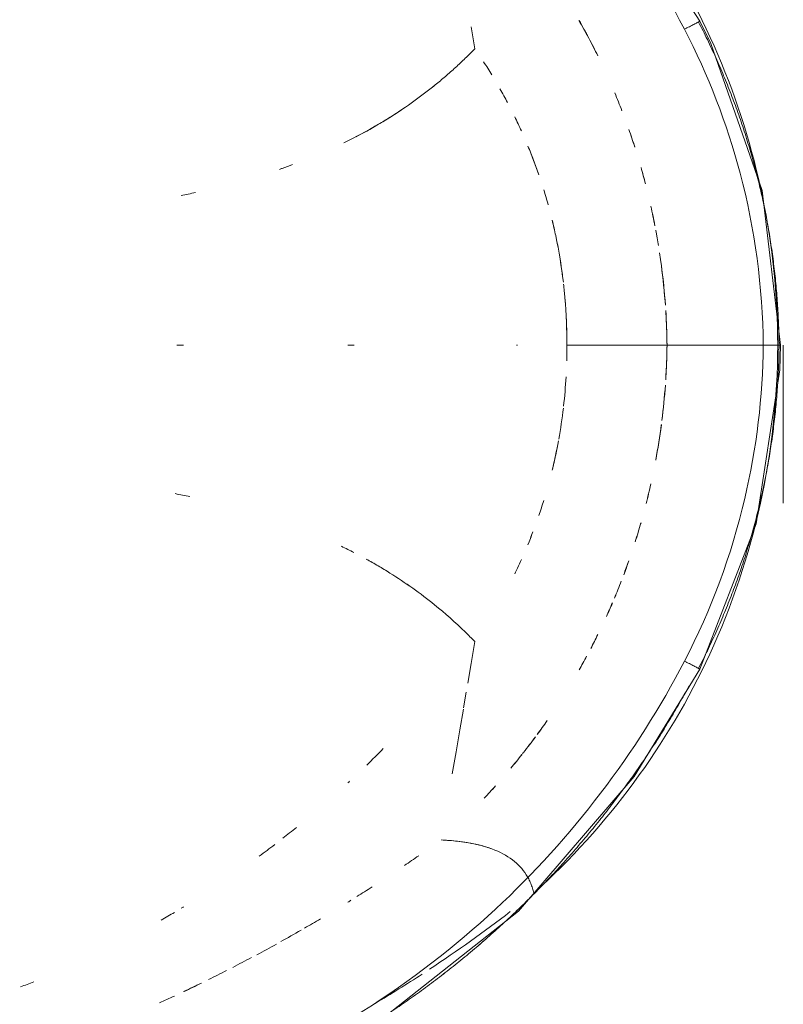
# Model space of a CAD drawing. Header units: millimetres. Extents: x 1110081 to 1268996, y -753649 to 3502.
# Tile 32 of 211: x 1176536 to 1176681, y -737190 to -737003. Entities that reach past the tile are written whole.
import ezdxf

# ---------------------------------------------------------------- set-up
doc = ezdxf.new("R2010")
doc.units = ezdxf.units.MM
doc.layers.add('A873', color=6, linetype='Continuous', lineweight=5)
doc.layers.add('Imports in Families', color=7, linetype='Continuous', lineweight=5)

# ---------------------------------------------------------------- blocks, each defined once
blk = doc.blocks.new('A315 - 3D HC Toalett MED ARMSTØTTE - A315 - 3D HC Toalett - 700 x 360 mm-12572554-H02-Nivå F-3_5 m_1_ Ny Plan 2 PV200')
at = {"layer": 'A873'}
blk.add_line((125, 730.5), (155, 730.5), dxfattribs=at)
blk = doc.blocks.new('A315 - 3D HC toalett med cisterne - Standard-12572555-H02-Nivå F-3_5 m_1_ Ny Plan 2 PV200')
at = {"layer": 'Imports in Families'}
for p, q in [((125, 708.41), (125, 706.29)), ((125, 706.29), (125, 704.18)), ((125, 695.72), (125, 693.61)), ((64.52, 671.19), (68.71, 671.9)), ((185.48, 671.19), (181.29, 671.9)), ((189.19, 670.56), (185.48, 671.19)), ((193.86, 669.76), (190.93, 670.26)), ((198.04, 669.05), (194.12, 669.72))]:
    blk.add_line(p, q, dxfattribs=at)
at = {"layer": 'Imports in Families', "flags": 128}
for points in [[(125, 729.96), (95.63, 726.47), (67.69, 716.71), (63.49, 714.62)], [(186.51, 714.62), (158.94, 725.33), (129.68, 729.83), (125, 729.96)], [(63.49, 714.62), (35.25, 696.33), (10.94, 672.95), (-8.5, 645.35), (-18.9, 623.85)], [(268.9, 623.85), (253.41, 653.73), (232.5, 680.18), (206.9, 702.2), (186.51, 714.62)], [(125, 704.18), (125, 702.06), (125, 699.95), (125, 697.84), (125, 695.72)], [(125, 693.61), (125, 691.49), (125, 689.38)], [(206.42, 667.63), (202.23, 668.34), (198.04, 669.05)]]:
    blk.add_lwpolyline(points, dxfattribs=at)
at = {"layer": 'Imports in Families'}
for points in [[(125, 729.43), (106.08, 729.42), (68.25, 721.63), (36.55, 699.57), (23.5, 685.87)], [(63.62, 714.39), (64.73, 714.97), (66.96, 716.09), (70.37, 717.68), (73.81, 719.18), (77.3, 720.58), (80.82, 721.89), (84.37, 723.1), (87.96, 724.21), (91.58, 725.22), (95.23, 726.12), (98.89, 726.93), (102.58, 727.64), (106.29, 728.24), (110.01, 728.74), (113.75, 729.14), (117.49, 729.43), (121.24, 729.62), (123.75, 729.68), (125, 729.69)], [(125, 729.69), (126.25, 729.68), (128.76, 729.62), (132.51, 729.43), (136.25, 729.14), (139.99, 728.74), (143.71, 728.24), (147.42, 727.64), (151.11, 726.93), (154.77, 726.12), (158.42, 725.22), (162.04, 724.21), (165.63, 723.1), (169.18, 721.89), (172.7, 720.58), (176.19, 719.18), (179.63, 717.68), (183.04, 716.09), (185.27, 714.97), (186.38, 714.39)], [(125, 729.69), (125, 729.69), (125, 729.68), (125, 729.66), (125, 729.65), (125, 729.62), (125, 729.61), (125, 729.59), (125, 729.58), (125, 729.58)], [(125, 729.43), (125, 729.32), (125, 729.2), (125, 729.06)], [(125, 729.06), (125, 728.92), (125, 728.76), (125, 728.59)], [(125, 728.59), (125, 728.25), (125, 727.84), (125, 727.37)], [(125, 727.37), (125, 726.66), (125, 725.8), (125, 724.81)], [(125, 724.81), (125, 724.48), (125, 723.78), (125, 723.02), (125, 722.62)], [(125, 722.62), (125, 722.23), (125, 721.82), (125, 721.39)], [(125, 721.39), (125, 720.97), (125, 720.52), (125, 720.07)], [(125, 720.07), (125, 719.61), (125, 718.67), (125, 717.67), (125, 717.15)], [(125, 717.15), (125, 716.64), (125, 716.11), (125, 715.57)], [(63.55, 714.52), (63.54, 714.54), (63.52, 714.57), (63.5, 714.61), (63.49, 714.62), (63.49, 714.62)], [(63.49, 714.62), (63.49, 714.62), (63.5, 714.61), (63.54, 714.54), (63.61, 714.39), (63.73, 714.16), (63.89, 713.86), (64.08, 713.5), (64.29, 713.1), (64.51, 712.66), (64.75, 712.2), (64.92, 711.89), (65, 711.73)], [(63.67, 714.29), (63.67, 714.29), (63.66, 714.3), (63.65, 714.32), (63.63, 714.35), (63.61, 714.4), (63.58, 714.46), (63.56, 714.5), (63.55, 714.52)], [(63.62, 714.39), (63.62, 714.38), (63.62, 714.38), (63.63, 714.37), (63.63, 714.36)], [(125, 715.57), (125, 715.03), (125, 714.47), (125, 713.9)], [(186.51, 714.62), (186.51, 714.62), (186.5, 714.61), (186.46, 714.54), (186.39, 714.39), (186.27, 714.16), (186.11, 713.86), (185.92, 713.5), (185.71, 713.1), (185.49, 712.66), (185.25, 712.2), (185.08, 711.89), (185, 711.73)], [(186.33, 714.29), (186.33, 714.29), (186.34, 714.3), (186.35, 714.32), (186.37, 714.35), (186.39, 714.4), (186.42, 714.46), (186.44, 714.5), (186.45, 714.52)], [(186.38, 714.39), (186.38, 714.38), (186.38, 714.38), (186.38, 714.38)], [(186.45, 714.52), (186.46, 714.54), (186.48, 714.57), (186.49, 714.6), (186.5, 714.61)], [(186.5, 714.61), (186.5, 714.62), (186.51, 714.62), (186.51, 714.62)], [(63.63, 714.36), (63.63, 714.36), (63.64, 714.35), (63.65, 714.33), (63.65, 714.32), (63.66, 714.31)], [(63.66, 714.31), (63.66, 714.31), (63.66, 714.3), (63.67, 714.29), (63.67, 714.29)], [(125, 713.9), (125, 712.19), (125, 710.35), (125, 708.41)], [(186.35, 714.33), (186.35, 714.32), (186.34, 714.31), (186.34, 714.3), (186.33, 714.29), (186.33, 714.29)], [(186.38, 714.38), (186.37, 714.37), (186.37, 714.36), (186.36, 714.35), (186.36, 714.33), (186.35, 714.33)], [(189.73, 712.61), (190.83, 712), (193.03, 710.76), (196.3, 708.84), (199.52, 706.84), (201.63, 705.47), (202.69, 704.77)], [(107.49, 707), (110.78, 707.5), (114.09, 707.86), (117.41, 708.1)], [(117.41, 708.1), (114.88, 707.92), (112.36, 707.66), (109.85, 707.33)], [(118.43, 708.17), (120.62, 708.3), (122.81, 708.38), (125, 708.41)], [(121.2, 708.31), (120.29, 708.27), (119.37, 708.22), (118.45, 708.17)], [(125, 708.41), (123.73, 708.39), (122.47, 708.36), (121.2, 708.31)], [(125, 708.41), (127.19, 708.38), (129.38, 708.3), (131.57, 708.16)], [(131.55, 708.16), (129.37, 708.3), (127.18, 708.38), (125, 708.41)], [(132.59, 708.1), (134.84, 707.94), (137.08, 707.72), (139.32, 707.44)], [(139.28, 707.43), (137.06, 707.71), (134.83, 707.93), (132.59, 708.09)], [(140.15, 707.33), (142.39, 707.03), (144.63, 706.68), (146.85, 706.27)], [(146.8, 706.26), (144.59, 706.68), (142.37, 707.03), (140.15, 707.32)], [(98.63, 705.35), (99.87, 705.63), (101.11, 705.88), (102.35, 706.12)], [(102.35, 706.12), (101.11, 705.88), (99.87, 705.62), (98.63, 705.35)], [(103.14, 706.27), (104.13, 706.45), (105.11, 706.63), (106.09, 706.78)], [(106.09, 706.78), (105.12, 706.62), (104.16, 706.46), (103.19, 706.28)], [(155.06, 704.45), (153.83, 704.76), (152.6, 705.05), (151.36, 705.33)], [(151.37, 705.34), (152.6, 705.07), (153.83, 704.77), (155.06, 704.46)], [(94.37, 704.32), (93.33, 704.05), (92.3, 703.77), (91.27, 703.47)], [(91.27, 703.47), (92.29, 703.77), (93.31, 704.04), (94.33, 704.31)], [(162.36, 702.35), (161.15, 702.74), (159.94, 703.1), (158.72, 703.45)], [(158.73, 703.47), (159.95, 703.12), (161.16, 702.75), (162.36, 702.37)], [(202.69, 704.77), (203.74, 704.07), (205.83, 702.65), (208.91, 700.45), (211.95, 698.19), (214.94, 695.86), (217.87, 693.47), (220.76, 691.01), (223.59, 688.5), (226.37, 685.92), (229.09, 683.28), (231.75, 680.59), (234.36, 677.84), (236.9, 675.04), (239.39, 672.18), (241.81, 669.27), (244.17, 666.3), (246.47, 663.29), (248.7, 660.23), (250.86, 657.12), (252.96, 653.97), (254.99, 650.77), (256.95, 647.53), (258.84, 644.24), (260.66, 640.92), (262.41, 637.56), (264.08, 634.16), (265.68, 630.73), (267.21, 627.26), (268.18, 624.93), (268.65, 623.76)], [(202.69, 704.77), (203.74, 704.07), (205.83, 702.65), (208.91, 700.45), (211.95, 698.19), (213.94, 696.63), (214.93, 695.85)], [(84.03, 701.16), (85.13, 701.55), (86.24, 701.92), (87.34, 702.28)], [(87.37, 702.28), (86.25, 701.93), (85.14, 701.55), (84.03, 701.16)], [(77.09, 698.49), (78.21, 698.96), (79.34, 699.41), (80.47, 699.85)], [(80.47, 699.84), (79.34, 699.41), (78.22, 698.95), (77.1, 698.48)], [(165.96, 701.16), (166.85, 700.85), (167.74, 700.53), (168.62, 700.19)], [(168.61, 700.18), (167.73, 700.51), (166.85, 700.83), (165.96, 701.14)], [(173.05, 698.41), (171.98, 698.86), (170.9, 699.3), (169.82, 699.72)], [(169.83, 699.73), (170.91, 699.31), (171.98, 698.87), (173.05, 698.43)], [(176.53, 696.89), (175.68, 697.28), (174.82, 697.66), (173.96, 698.02)], [(173.97, 698.04), (174.83, 697.67), (175.68, 697.29), (176.53, 696.9)], [(66.66, 693.54), (67.77, 694.13), (68.9, 694.71), (70.04, 695.27)], [(70.05, 695.26), (68.91, 694.7), (67.78, 694.12), (66.67, 693.53)], [(179.96, 695.27), (180.85, 694.83), (181.73, 694.38), (182.61, 693.93)], [(182.6, 693.93), (181.73, 694.38), (180.85, 694.83), (179.96, 695.27)], [(63.33, 691.71), (64.43, 692.34), (65.54, 692.95), (66.66, 693.54)], [(66.63, 693.51), (65.52, 692.92), (64.43, 692.31), (63.34, 691.69)], [(184.08, 693.14), (184.95, 692.68), (185.81, 692.2), (186.67, 691.71)], [(186.67, 691.71), (185.81, 692.2), (184.95, 692.68), (184.08, 693.14)], [(104.22, 687.27), (107.14, 687.89), (110.08, 688.37), (113.05, 688.72)], [(110.08, 688.32), (108.12, 688.03), (106.16, 687.68), (104.22, 687.27)], [(113.05, 688.72), (112.06, 688.6), (111.07, 688.47), (110.08, 688.32)], [(113.43, 688.76), (114.29, 688.86), (115.16, 688.95), (116.03, 689.02)], [(116.03, 689.02), (115.16, 688.95), (114.29, 688.86), (113.43, 688.76)], [(116.03, 689.02), (119.01, 689.28), (122.01, 689.4), (125, 689.38)], [(125, 689.38), (122.01, 689.4), (119.01, 689.28), (116.03, 689.02)], [(125, 689.38), (126, 689.38), (127, 689.38), (127.99, 689.35)], [(127.99, 689.35), (127, 689.38), (126, 689.38), (125, 689.38)], [(130.99, 689.23), (132.85, 689.13), (134.71, 688.97), (136.57, 688.76)], [(136.57, 688.76), (134.71, 688.97), (132.85, 689.13), (130.99, 689.23)], [(136.95, 688.72), (138.93, 688.49), (140.91, 688.19), (142.87, 687.84)], [(142.87, 687.84), (140.91, 688.19), (138.93, 688.49), (136.95, 688.72)], [(101.27, 686.6), (102.24, 686.84), (103.21, 687.06), (104.19, 687.26)], [(104.19, 687.26), (103.21, 687.05), (102.24, 686.83), (101.27, 686.6)], [(143.2, 687.78), (145.05, 687.44), (146.9, 687.04), (148.73, 686.6)], [(145.81, 687.26), (144.94, 687.45), (144.07, 687.62), (143.2, 687.78)], [(148.73, 686.6), (147.76, 686.84), (146.79, 687.06), (145.81, 687.26)], [(95.5, 685), (96.45, 685.29), (97.41, 685.58), (98.37, 685.84)], [(98.37, 685.84), (97.41, 685.58), (96.45, 685.29), (95.5, 685)], [(154.5, 685), (155.45, 684.7), (156.4, 684.39), (157.35, 684.07)], [(157.35, 684.07), (156.4, 684.39), (155.45, 684.7), (154.5, 685)], [(196.31, 685.64), (197.19, 685.02), (198.07, 684.4), (198.94, 683.76)], [(198.92, 683.77), (198.06, 684.4), (197.19, 685.02), (196.31, 685.63)], [(87.18, 681.99), (88.98, 682.74), (90.81, 683.43), (92.65, 684.07)], [(160.45, 682.94), (161.29, 682.62), (162.12, 682.29), (162.95, 681.94)], [(162.94, 681.94), (162.12, 682.28), (161.29, 682.62), (160.45, 682.94)], [(202.34, 681.17), (201.37, 681.94), (200.39, 682.68), (199.39, 683.42)], [(199.4, 683.42), (200.39, 682.69), (201.38, 681.93), (202.35, 681.17)], [(228.14, 682.84), (227.83, 682.75), (227.53, 682.64), (227.24, 682.52)], [(229.08, 683.09), (228.76, 683.02), (228.44, 682.94), (228.14, 682.84)], [(81.6, 679.48), (82.5, 679.92), (83.4, 680.34), (84.31, 680.75)], [(84.31, 680.75), (83.4, 680.34), (82.49, 679.92), (81.6, 679.48)], [(165.69, 680.75), (166.24, 680.51), (166.79, 680.25), (167.33, 679.99)], [(167.33, 679.99), (166.79, 680.25), (166.24, 680.5), (165.69, 680.75)], [(202.59, 680.98), (202.53, 681.02), (202.47, 681.07), (202.41, 681.11)], [(202.42, 681.12), (202.47, 681.07), (202.53, 681.03), (202.59, 680.99)], [(205.36, 678.72), (204.5, 679.45), (203.62, 680.16), (202.73, 680.87)], [(202.74, 680.86), (203.63, 680.16), (204.5, 679.45), (205.37, 678.72)], [(225.57, 681.66), (224.51, 680.98), (223.57, 680.11), (222.75, 679.03)], [(226.38, 682.13), (226.1, 681.98), (225.83, 681.83), (225.57, 681.66)], [(227.24, 682.52), (226.95, 682.4), (226.66, 682.27), (226.38, 682.13)], [(125, 679.98), (125, 679.92), (125, 679.86), (125, 679.8)], [(167.33, 679.99), (167.69, 679.82), (168.05, 679.65), (168.4, 679.48)], [(168.4, 679.48), (168.05, 679.65), (167.69, 679.82), (167.33, 679.99)], [(76.3, 676.68), (77.17, 677.18), (78.05, 677.66), (78.93, 678.12)], [(78.93, 678.12), (78.05, 677.66), (77.17, 677.18), (76.3, 676.68)], [(243.52, 663.32), (240.06, 668.55), (236.41, 673.66), (232.58, 678.64)], [(71.19, 673.57), (72, 674.1), (72.81, 674.61), (73.64, 675.12)], [(73.64, 675.12), (72.81, 674.61), (72, 674.1), (71.19, 673.57)], [(211.05, 673.68), (210.27, 674.41), (209.49, 675.12), (208.7, 675.83)], [(208.71, 675.83), (209.5, 675.12), (210.28, 674.41), (211.05, 673.68)], [(68.71, 671.9), (69.32, 671.3), (69.92, 670.7), (70.51, 670.09)], [(179.46, 670.06), (180.06, 670.68), (180.67, 671.29), (181.29, 671.9)], [(239.38, 672.17), (240.2, 671.21), (241.81, 669.27), (244.17, 666.3), (245.7, 664.3), (246.46, 663.28)], [(70.51, 670.09), (71.1, 669.48), (71.69, 668.86), (72.26, 668.23)], [(72.26, 668.23), (72.83, 667.6), (73.4, 666.97), (73.95, 666.32)], [(219.22, 668.62), (219.11, 667.63), (219.03, 666.59), (218.98, 665.5)], [(73.95, 666.32), (74.5, 665.68), (75.05, 665.03), (75.58, 664.37)], [(75.58, 664.37), (76.12, 663.71), (76.64, 663.04), (77.16, 662.37)], [(77.16, 662.37), (78.19, 661.02), (79.19, 659.64), (80.14, 658.22)], [(221.97, 661.26), (222.59, 660.35), (223.22, 659.44), (223.83, 658.53)], [(223.83, 658.53), (223.22, 659.44), (222.59, 660.35), (221.97, 661.26)], [(250.01, 653), (248.22, 656), (246.37, 658.97), (244.46, 661.89)], [(165.62, 651.27), (167.31, 654.34), (169.16, 657.29), (171.17, 660.11)], [(201.62, 654.52), (202.68, 653.47), (203.73, 652.42), (204.77, 651.36)], [(204.77, 651.36), (203.73, 652.42), (202.68, 653.48), (201.62, 654.52)], [(227.9, 652.38), (228.51, 651.43), (229.11, 650.48), (229.71, 649.52)], [(229.71, 649.52), (229.11, 650.48), (228.51, 651.43), (227.9, 652.38)], [(233.97, 642.56), (234.56, 641.56), (235.14, 640.57), (235.72, 639.57)], [(235.72, 639.57), (235.14, 640.57), (234.56, 641.56), (233.97, 642.56)], [(216.61, 638.02), (217.3, 637.16), (217.99, 636.3), (218.66, 635.43)], [(218.66, 635.43), (217.99, 636.3), (217.3, 637.16), (216.61, 638.02)], [(236.11, 638.9), (236.84, 637.61), (237.57, 636.32), (238.29, 635.03)], [(238.29, 635.03), (237.57, 636.33), (236.84, 637.61), (236.11, 638.9)], [(90.71, 637.3), (90.96, 636.64), (91.19, 635.97), (91.43, 635.31)], [(91.43, 635.31), (91.49, 635.13), (91.55, 634.95), (91.62, 634.77)], [(238.74, 634.23), (239.42, 632.99), (240.1, 631.75), (240.77, 630.51)], [(240.77, 630.51), (240.1, 631.75), (239.42, 632.99), (238.74, 634.23)], [(219.85, 633.9), (220.59, 632.93), (221.33, 631.94), (222.06, 630.95)], [(222.06, 630.95), (221.33, 631.94), (220.59, 632.93), (219.85, 633.9)], [(241.3, 629.51), (241.93, 628.33), (242.55, 627.14), (243.17, 625.94)], [(243.17, 625.94), (242.55, 627.14), (241.93, 628.33), (241.3, 629.51)], [(243.77, 624.76), (244.35, 623.62), (244.92, 622.48), (245.49, 621.34)], [(245.49, 621.34), (244.92, 622.48), (244.35, 623.62), (243.77, 624.76)], [(246.17, 619.96), (246.72, 618.84), (247.26, 617.71), (247.79, 616.59)], [(247.79, 616.59), (247.26, 617.71), (246.72, 618.84), (246.17, 619.96)], [(96.01, 618.86), (96.21, 617.94), (96.4, 617.02), (96.58, 616.1)], [(153.2, 614.98), (153.38, 615.93), (153.57, 616.87), (153.77, 617.8)], [(125, 616.59), (125, 616.16), (125, 615.72), (125, 615.28)], [(231.67, 616.59), (231.77, 616.43), (231.86, 616.28), (231.96, 616.12)], [(231.96, 616.12), (231.86, 616.28), (231.77, 616.43), (231.67, 616.59)], [(232.73, 614.83), (233.22, 613.99), (233.71, 613.16), (234.19, 612.32)], [(234.19, 612.32), (233.71, 613.16), (233.22, 613.99), (232.73, 614.83)], [(248.62, 614.83), (249.06, 613.89), (249.49, 612.96), (249.91, 612.02)], [(249.91, 612.02), (249.49, 612.96), (249.06, 613.89), (248.62, 614.83)], [(245.9, 588.15), (246.24, 587.31), (246.57, 586.46), (246.89, 585.62)], [(246.89, 585.62), (246.57, 586.46), (246.24, 587.31), (245.9, 588.15)]]:
    blk.add_open_spline(points, degree=3, dxfattribs=at)
for points, knots in [([(125, 729.58), (125, 729.59), (125, 729.67), (125, 729.93), (125, 729.96), (125, 729.96)], [0.3448276, 0.3448276, 0.3448276, 0.3448276, 0.4827586, 0.6206897, 0.6529133, 0.6529133, 0.6529133, 0.6529133]), ([(125, 729.96), (125, 729.96), (125, 729.94), (125, 729.86), (125, 729.7), (125, 729.44), (125, 729.1), (125, 728.69), (125, 728.09), (125, 727.41), (125, 726.87), (125, 726.69)], [0.6551724, 0.6551724, 0.6551724, 0.6551724, 0.6896552, 0.7241379, 0.7586207, 0.7931034, 0.8275862, 0.862069, 0.8965517, 0.9655172, 1, 1, 1, 1]), ([(229.08, 683.09), (216.41, 697.15), (184.26, 720.81), (145.18, 729.42), (125, 729.43)], [-1, -1, -1, -1, -0.516129, 0, 0, 0, 0]), ([(125, 726.69), (113.99, 726.59), (93.21, 723.79), (73.69, 716.24), (65, 711.73)], [-1, -1, -1, -1, -0.470588, 0, 0, 0, 0]), ([(185, 711.73), (175.23, 716.81), (155.57, 724.1), (134.79, 726.6), (125, 726.69)], [-1, -1, -1, -1, -0.470588, 0, 0, 0, 0]), ([(65, 711.73), (46.29, 702), (13.47, 676.42), (-8.41, 641.12), (-15.83, 622.72)], [-1, -1, -1, -1, -0.484848, 0, 0, 0, 0]), ([(265.83, 622.72), (257.95, 642.27), (235.64, 677.4), (202.61, 702.57), (185, 711.73)], [-1, -1, -1, -1, -0.484848, 0, 0, 0, 0]), ([(223.58, 688.49), (224.52, 687.64), (226.37, 685.92), (229.09, 683.28), (231.71, 680.63), (233.41, 678.84), (234.23, 677.96)], [-0.6363636, -0.6363636, -0.6363636, -0.6363636, -0.6060606, -0.5757576, -0.5454545, -0.5165769, -0.5165769, -0.5165769, -0.5165769]), ([(92.65, 684.07), (91.71, 683.74), (89.87, 683.08), (88.06, 682.36), (87.18, 681.99)], [-0.45, -0.45, -0.45, -0.45, -0.4, -0.35222696, -0.35222696, -0.35222696, -0.35222696]), ([(222.75, 679.03), (221.93, 677.95), (220.38, 675.04), (219.5, 671.1), (219.22, 668.62)], [0.4210526, 0.4210526, 0.4210526, 0.4210526, 0.6315789, 0.8947368, 0.8947368, 0.8947368, 0.8947368]), ([(234.35, 677.83), (235.21, 676.91), (236.82, 675.13), (238.39, 673.33), (239.12, 672.47)], [-0.51515152, -0.51515152, -0.51515152, -0.51515152, -0.48484848, -0.45767826, -0.45767826, -0.45767826, -0.45767826]), ([(171.17, 660.11), (172.18, 661.52), (174.79, 664.96), (177.65, 668.19), (179.46, 670.06)], [0.9, 0.9, 0.9, 0.9, 0.93333333, 0.98333333, 0.98333333, 0.98333333, 0.98333333]), ([(80.14, 658.22), (80.62, 657.52), (82.49, 654.66), (84.2, 651.67), (85.4, 649.36)], [0.1147541, 0.1147541, 0.1147541, 0.1147541, 0.13114754, 0.18032787, 0.18032787, 0.18032787, 0.18032787])]:
    blk.add_open_spline(points, degree=3, knots=knots, dxfattribs=at)
blk = doc.blocks.new('br001-h02-a-200-2-0001_Z02_dwg_A315 - 3D HC Toalett MED ARMSTØTTE - A315 - 3D HC Toalett - 700 x 360 mm-12572554-H02-Nivå F-3_5m-1921414-MA-20-0001 GA Level 02 -Rearrange - option 3D')
at = {"layer": 'A873', "color": 7}
blk.add_line((125, 730.5), (155, 730.5), dxfattribs=at)
blk = doc.blocks.new('br001-h02-a-200-2-0001_Z02_dwg_A315 - 3D HC toalett med cisterne - Standard-12572555-H02-Nivå F-3_5m-1921415-MA-20-0001 GA Level 02 -Rearrange - option 3D')
at = {"layer": 'Imports in Families'}
for p, q in [((64.52, 671.19), (68.71, 671.9)), ((193.86, 669.76), (190.93, 670.26))]:
    blk.add_line(p, q, dxfattribs=at)
at = {"layer": 'Imports in Families', "flags": 128}
for points in [[(307.97, 377.32), (305.6, 446.07), (296.87, 514.34), (281.83, 581.52), (268.9, 623.85), (253.41, 653.73), (232.5, 680.18), (206.9, 702.2), (186.51, 714.62), (158.94, 725.33), (129.68, 729.83), (125, 729.96), (95.63, 726.47), (67.69, 716.71), (63.49, 714.62), (35.25, 696.33), (10.94, 672.95), (-8.5, 645.35), (-18.9, 623.85), (-37.91, 557.74), (-50.71, 490.11), (-57.18, 421.57)], [(125, 708.41), (125, 706.29), (125, 704.18), (125, 702.06), (125, 699.95), (125, 697.84), (125, 695.72), (125, 693.61), (125, 691.49), (125, 689.38)], [(189.19, 670.56), (185.48, 671.19), (181.29, 671.9)], [(206.42, 667.63), (202.23, 668.34), (198.04, 669.05), (194.12, 669.72)]]:
    blk.add_lwpolyline(points, dxfattribs=at)
at = {"layer": 'Imports in Families'}
for points in [[(125, 729.43), (106.08, 729.42), (68.25, 721.63), (36.55, 699.57), (23.5, 685.87)], [(63.62, 714.39), (64.73, 714.97), (66.96, 716.09), (70.37, 717.68), (73.81, 719.18), (77.3, 720.58), (80.82, 721.89), (84.37, 723.1), (87.96, 724.21), (91.58, 725.22), (95.23, 726.12), (98.89, 726.93), (102.58, 727.64), (106.29, 728.24), (110.01, 728.74), (113.75, 729.14), (117.49, 729.43), (121.24, 729.62), (123.75, 729.68), (125, 729.69)], [(125, 729.69), (126.25, 729.68), (128.76, 729.62), (132.51, 729.43), (136.25, 729.14), (139.99, 728.74), (143.71, 728.24), (147.42, 727.64), (151.11, 726.93), (154.77, 726.12), (158.42, 725.22), (162.04, 724.21), (165.63, 723.1), (169.18, 721.89), (172.7, 720.58), (176.19, 719.18), (179.63, 717.68), (183.04, 716.09), (185.27, 714.97), (186.38, 714.39)], [(125, 729.69), (125, 729.69), (125, 729.68), (125, 729.66), (125, 729.65), (125, 729.62), (125, 729.61), (125, 729.59), (125, 729.58), (125, 729.58)], [(125, 729.43), (125, 729.32), (125, 729.2), (125, 729.06)], [(125, 729.06), (125, 728.92), (125, 728.76), (125, 728.59)], [(125, 728.59), (125, 728.25), (125, 727.84), (125, 727.37)], [(125, 727.37), (125, 726.66), (125, 725.8), (125, 724.81)], [(125, 724.81), (125, 724.48), (125, 723.78), (125, 723.02), (125, 722.62)], [(125, 722.62), (125, 722.23), (125, 721.82), (125, 721.39)], [(125, 721.39), (125, 720.97), (125, 720.52), (125, 720.07)], [(125, 720.07), (125, 719.61), (125, 719.14), (125, 718.66)], [(125, 718.66), (125, 718.17), (125, 717.67), (125, 717.15)], [(125, 717.15), (125, 716.64), (125, 716.11), (125, 715.57)], [(63.55, 714.52), (63.54, 714.54), (63.52, 714.57), (63.5, 714.61), (63.49, 714.62), (63.49, 714.62)], [(63.49, 714.62), (63.49, 714.62), (63.5, 714.61), (63.54, 714.54), (63.61, 714.39), (63.73, 714.16), (63.89, 713.86), (64.08, 713.5), (64.29, 713.1), (64.51, 712.66), (64.75, 712.2), (64.92, 711.89), (65, 711.73)], [(63.67, 714.29), (63.67, 714.29), (63.66, 714.3), (63.65, 714.32), (63.63, 714.35), (63.61, 714.4), (63.58, 714.46), (63.56, 714.5), (63.55, 714.52)], [(63.62, 714.39), (63.62, 714.38), (63.62, 714.38), (63.63, 714.37), (63.63, 714.36)], [(125, 715.57), (125, 715.03), (125, 714.47), (125, 713.9)], [(186.51, 714.62), (186.51, 714.62), (186.5, 714.61), (186.46, 714.54), (186.39, 714.39), (186.27, 714.16), (186.11, 713.86), (185.92, 713.5), (185.71, 713.1), (185.49, 712.66), (185.25, 712.2), (185.08, 711.89), (185, 711.73)], [(186.33, 714.29), (186.33, 714.29), (186.34, 714.3), (186.35, 714.32), (186.37, 714.35), (186.39, 714.4), (186.42, 714.46), (186.44, 714.5), (186.45, 714.52)], [(186.38, 714.38), (186.38, 714.38), (186.38, 714.38), (186.38, 714.38)], [(186.45, 714.52), (186.46, 714.54), (186.48, 714.57), (186.49, 714.6), (186.5, 714.61)], [(186.5, 714.61), (186.5, 714.61), (186.5, 714.62), (186.5, 714.62)], [(63.63, 714.36), (63.63, 714.36), (63.64, 714.35), (63.65, 714.33), (63.65, 714.32), (63.66, 714.31)], [(63.66, 714.31), (63.66, 714.31), (63.66, 714.3), (63.67, 714.29), (63.67, 714.29)], [(125, 713.9), (125, 713.33), (125, 712.74), (125, 712.15)], [(186.35, 714.33), (186.35, 714.32), (186.34, 714.31), (186.34, 714.3), (186.33, 714.29), (186.33, 714.29)], [(186.38, 714.38), (186.37, 714.37), (186.37, 714.36), (186.36, 714.35), (186.36, 714.33), (186.35, 714.33)], [(189.73, 712.61), (190.83, 712), (193.03, 710.76), (196.3, 708.84), (199.52, 706.84), (202.69, 704.78), (205.83, 702.65), (208.91, 700.45), (211.95, 698.19), (213.94, 696.63), (214.93, 695.85)], [(125, 712.15), (125, 711.55), (125, 710.94), (125, 710.32)], [(125, 710.32), (125, 709.69), (125, 709.06), (125, 708.41)], [(107.49, 707), (110.78, 707.5), (114.09, 707.86), (117.41, 708.1)], [(117.41, 708.1), (114.88, 707.92), (112.36, 707.66), (109.85, 707.33)], [(118.43, 708.17), (120.62, 708.3), (122.81, 708.38), (125, 708.41)], [(125, 708.41), (122.82, 708.38), (120.63, 708.3), (118.45, 708.17)], [(125, 708.41), (127.19, 708.38), (129.38, 708.3), (131.57, 708.16)], [(128.8, 708.31), (127.53, 708.36), (126.27, 708.39), (125, 708.41)], [(131.55, 708.16), (130.63, 708.22), (129.71, 708.27), (128.8, 708.31)], [(132.59, 708.1), (134.84, 707.94), (137.08, 707.72), (139.32, 707.44)], [(139.28, 707.43), (137.06, 707.71), (134.83, 707.93), (132.59, 708.09)], [(140.07, 707.34), (142.34, 707.04), (144.6, 706.68), (146.85, 706.27)], [(146.8, 706.26), (144.57, 706.68), (142.32, 707.04), (140.07, 707.33)], [(98.63, 705.35), (99.87, 705.63), (101.11, 705.88), (102.35, 706.12)], [(102.35, 706.12), (101.11, 705.88), (99.87, 705.62), (98.63, 705.35)], [(103.14, 706.27), (104.13, 706.45), (105.11, 706.63), (106.09, 706.78)], [(106.09, 706.78), (105.12, 706.62), (104.16, 706.46), (103.19, 706.28)], [(155.06, 704.45), (153.83, 704.76), (152.6, 705.05), (151.36, 705.33)], [(151.37, 705.34), (152.6, 705.07), (153.83, 704.77), (155.06, 704.46)], [(94.37, 704.32), (93.33, 704.05), (92.3, 703.77), (91.27, 703.47)], [(91.27, 703.47), (92.29, 703.77), (93.31, 704.04), (94.33, 704.31)], [(162.36, 702.35), (161.15, 702.74), (159.94, 703.1), (158.72, 703.45)], [(158.73, 703.47), (159.95, 703.12), (161.16, 702.75), (162.36, 702.37)], [(84.03, 701.16), (85.13, 701.55), (86.24, 701.92), (87.34, 702.28)], [(87.37, 702.28), (86.25, 701.93), (85.14, 701.55), (84.03, 701.16)], [(77.09, 698.49), (78.21, 698.96), (79.34, 699.41), (80.47, 699.85)], [(80.47, 699.84), (79.34, 699.41), (78.22, 698.95), (77.1, 698.48)], [(165.96, 701.16), (166.85, 700.85), (167.74, 700.53), (168.62, 700.19)], [(168.61, 700.18), (167.73, 700.51), (166.85, 700.83), (165.96, 701.14)], [(173.05, 698.41), (171.98, 698.86), (170.9, 699.3), (169.82, 699.72)], [(169.83, 699.73), (170.91, 699.31), (171.98, 698.87), (173.05, 698.43)], [(176.53, 696.89), (175.68, 697.28), (174.82, 697.66), (173.96, 698.02)], [(173.97, 698.04), (174.83, 697.67), (175.68, 697.29), (176.53, 696.9)], [(66.66, 693.54), (67.77, 694.13), (68.9, 694.71), (70.04, 695.27)], [(70.05, 695.26), (68.91, 694.7), (67.78, 694.12), (66.67, 693.53)], [(179.96, 695.27), (180.85, 694.83), (181.73, 694.38), (182.61, 693.93)], [(182.6, 693.93), (181.73, 694.38), (180.85, 694.83), (179.96, 695.27)], [(63.33, 691.71), (64.43, 692.34), (65.54, 692.95), (66.66, 693.54)], [(66.63, 693.51), (65.52, 692.92), (64.43, 692.31), (63.34, 691.69)], [(184.08, 693.14), (184.95, 692.68), (185.81, 692.2), (186.67, 691.71)], [(186.67, 691.71), (185.81, 692.2), (184.95, 692.68), (184.08, 693.14)], [(113.05, 688.72), (110.08, 688.37), (107.14, 687.89), (104.22, 687.27)], [(107.13, 687.84), (108.11, 688.02), (109.09, 688.18), (110.08, 688.32)], [(110.08, 688.32), (111.07, 688.47), (112.06, 688.6), (113.05, 688.72)], [(113.43, 688.76), (114.29, 688.86), (115.16, 688.95), (116.03, 689.02)], [(116.03, 689.02), (115.16, 688.95), (114.29, 688.86), (113.43, 688.76)], [(116.03, 689.02), (119.01, 689.28), (122.01, 689.4), (125, 689.38)], [(119.01, 689.23), (118.02, 689.18), (117.02, 689.11), (116.03, 689.02)], [(125, 689.38), (123, 689.39), (121.01, 689.34), (119.01, 689.23)], [(125, 689.38), (126, 689.38), (127, 689.38), (127.99, 689.35)], [(127.99, 689.35), (127, 689.38), (126, 689.38), (125, 689.38)], [(130.99, 689.23), (132.85, 689.13), (134.71, 688.97), (136.57, 688.76)], [(136.57, 688.76), (134.71, 688.97), (132.85, 689.13), (130.99, 689.23)], [(136.95, 688.72), (138.93, 688.49), (140.91, 688.19), (142.87, 687.84)], [(142.87, 687.84), (140.91, 688.19), (138.93, 688.49), (136.95, 688.72)], [(101.27, 686.6), (102.24, 686.84), (103.21, 687.06), (104.19, 687.26)], [(104.19, 687.26), (103.21, 687.05), (102.24, 686.83), (101.27, 686.6)], [(104.22, 687.27), (105.18, 687.48), (106.15, 687.67), (107.13, 687.84)], [(143.2, 687.78), (145.05, 687.44), (146.9, 687.04), (148.73, 686.6)], [(148.73, 686.6), (146.9, 687.05), (145.05, 687.44), (143.2, 687.78)], [(95.5, 685), (96.45, 685.29), (97.41, 685.58), (98.37, 685.84)], [(98.37, 685.84), (97.41, 685.58), (96.45, 685.29), (95.5, 685)], [(154.5, 685), (155.45, 684.7), (156.4, 684.39), (157.35, 684.07)], [(157.35, 684.07), (156.4, 684.39), (155.45, 684.7), (154.5, 685)], [(196.31, 685.64), (197.19, 685.02), (198.07, 684.4), (198.94, 683.76)], [(198.92, 683.77), (198.06, 684.4), (197.19, 685.02), (196.31, 685.63)], [(87.18, 681.99), (88.06, 682.36), (88.95, 682.71), (89.84, 683.05)], [(89.84, 683.05), (88.95, 682.71), (88.06, 682.36), (87.18, 681.99)], [(160.45, 682.94), (161.29, 682.62), (162.12, 682.29), (162.95, 681.94)], [(162.94, 681.94), (162.12, 682.28), (161.29, 682.62), (160.45, 682.94)], [(202.34, 681.17), (201.37, 681.94), (200.39, 682.68), (199.39, 683.42)], [(199.4, 683.42), (200.39, 682.69), (201.38, 681.93), (202.35, 681.17)], [(228.14, 682.84), (227.83, 682.75), (227.53, 682.64), (227.24, 682.52)], [(229.08, 683.09), (228.76, 683.02), (228.44, 682.94), (228.14, 682.84)], [(81.6, 679.48), (82.5, 679.92), (83.4, 680.34), (84.31, 680.75)], [(84.31, 680.75), (83.4, 680.34), (82.49, 679.92), (81.6, 679.48)], [(205.36, 678.72), (204.5, 679.45), (203.62, 680.16), (202.73, 680.87)], [(202.74, 680.86), (203.63, 680.16), (204.5, 679.45), (205.37, 678.72)], [(225.57, 681.66), (225.04, 681.32), (224.54, 680.93), (224.07, 680.5)], [(226.38, 682.13), (226.1, 681.98), (225.83, 681.83), (225.57, 681.66)], [(227.24, 682.52), (226.95, 682.4), (226.66, 682.27), (226.38, 682.13)], [(224.07, 680.5), (223.6, 680.06), (223.16, 679.57), (222.75, 679.03)], [(76.3, 676.68), (77.17, 677.18), (78.05, 677.66), (78.93, 678.12)], [(78.93, 678.12), (78.05, 677.66), (77.17, 677.18), (76.3, 676.68)], [(243.52, 663.32), (240.06, 668.55), (236.41, 673.66), (232.58, 678.64)], [(71.19, 673.57), (72, 674.1), (72.81, 674.61), (73.64, 675.12)], [(73.64, 675.12), (72.81, 674.61), (72, 674.1), (71.19, 673.57)], [(211.05, 673.68), (210.27, 674.41), (209.49, 675.12), (208.7, 675.83)], [(208.71, 675.83), (209.5, 675.12), (210.28, 674.41), (211.05, 673.68)], [(68.71, 671.9), (69.32, 671.3), (69.92, 670.7), (70.51, 670.09)], [(179.46, 670.06), (180.06, 670.68), (180.67, 671.29), (181.29, 671.9)], [(219.95, 672.77), (219.42, 670.65), (219.1, 668.22), (218.98, 665.5)], [(239.38, 672.17), (240.2, 671.21), (241.81, 669.27), (244.17, 666.3), (245.7, 664.3), (246.46, 663.28)], [(70.51, 670.09), (71.1, 669.48), (71.69, 668.86), (72.26, 668.23)], [(174.31, 664.24), (175.94, 666.26), (177.65, 668.19), (179.46, 670.06)], [(72.26, 668.23), (72.83, 667.6), (73.4, 666.97), (73.95, 666.32)], [(73.95, 666.32), (74.5, 665.68), (75.05, 665.03), (75.58, 664.37)], [(168.28, 655.79), (170.13, 658.73), (172.14, 661.56), (174.31, 664.24)], [(221.97, 661.26), (222.59, 660.35), (223.22, 659.44), (223.83, 658.53)], [(223.83, 658.53), (223.22, 659.44), (222.59, 660.35), (221.97, 661.26)], [(250.01, 653), (248.22, 656), (246.37, 658.97), (244.46, 661.89)], [(166.92, 653.55), (167.36, 654.3), (167.82, 655.05), (168.28, 655.79)], [(82.88, 653.88), (84.2, 651.67), (85.43, 649.38), (86.57, 647.03)], [(165.62, 651.27), (166.05, 652.03), (166.48, 652.8), (166.92, 653.55)], [(227.9, 652.38), (228.51, 651.43), (229.11, 650.48), (229.71, 649.52)], [(229.71, 649.52), (229.11, 650.48), (228.51, 651.43), (227.9, 652.38)], [(125, 649), (125, 648.6), (125, 648.21), (125, 647.81)], [(163.2, 646.56), (163.58, 647.36), (163.98, 648.15), (164.38, 648.94)], [(207.84, 648.12), (207.94, 648.02), (208.04, 647.91), (208.14, 647.81)], [(208.14, 647.81), (208.04, 647.91), (207.94, 648.02), (207.84, 648.12)], [(230.44, 648.36), (230.56, 648.17), (230.67, 647.99), (230.78, 647.8)], [(230.78, 647.8), (230.67, 647.99), (230.56, 648.17), (230.44, 648.36)], [(233.97, 642.56), (234.56, 641.56), (235.14, 640.57), (235.72, 639.57)], [(235.72, 639.57), (235.14, 640.57), (234.56, 641.56), (233.97, 642.56)], [(216.61, 638.02), (217.3, 637.16), (217.99, 636.3), (218.66, 635.43)], [(218.66, 635.43), (217.99, 636.3), (217.3, 637.16), (216.61, 638.02)], [(236.11, 638.9), (236.84, 637.61), (237.57, 636.32), (238.29, 635.03)], [(238.29, 635.03), (237.57, 636.33), (236.84, 637.61), (236.11, 638.9)], [(238.74, 634.23), (239.42, 632.99), (240.1, 631.75), (240.77, 630.51)], [(240.77, 630.51), (240.1, 631.75), (239.42, 632.99), (238.74, 634.23)], [(219.85, 633.9), (220.59, 632.93), (221.33, 631.94), (222.06, 630.95)], [(222.06, 630.95), (221.33, 631.94), (220.59, 632.93), (219.85, 633.9)], [(241.3, 629.51), (241.93, 628.33), (242.55, 627.14), (243.17, 625.94)], [(243.17, 625.94), (242.55, 627.14), (241.93, 628.33), (241.3, 629.51)], [(243.77, 624.76), (244.35, 623.62), (244.92, 622.48), (245.49, 621.34)], [(245.49, 621.34), (244.92, 622.48), (244.35, 623.62), (243.77, 624.76)], [(246.17, 619.96), (246.7, 618.87), (247.22, 617.79), (247.74, 616.7)], [(247.74, 616.7), (247.22, 617.79), (246.7, 618.87), (246.17, 619.96)], [(232.73, 614.83), (233.22, 613.99), (233.71, 613.16), (234.19, 612.32)], [(234.19, 612.32), (233.71, 613.16), (233.22, 613.99), (232.73, 614.83)], [(248.62, 614.83), (249.06, 613.89), (249.49, 612.96), (249.91, 612.02)], [(249.91, 612.02), (249.49, 612.96), (249.06, 613.89), (248.62, 614.83)], [(245.9, 588.15), (246.24, 587.31), (246.57, 586.46), (246.89, 585.62)], [(246.89, 585.62), (246.57, 586.46), (246.24, 587.31), (245.9, 588.15)]]:
    blk.add_open_spline(points, degree=3, dxfattribs=at)
for points, knots in [([(125, 729.58), (125, 729.59), (125, 729.67), (125, 729.93), (125, 729.96), (125, 729.96)], [0.3448276, 0.3448276, 0.3448276, 0.3448276, 0.4827586, 0.6206897, 0.6529133, 0.6529133, 0.6529133, 0.6529133]), ([(125, 729.96), (125, 729.96), (125, 729.94), (125, 729.86), (125, 729.7), (125, 729.44), (125, 729.1), (125, 728.69), (125, 728.09), (125, 727.41), (125, 726.87), (125, 726.69)], [0.6551724, 0.6551724, 0.6551724, 0.6551724, 0.6896552, 0.7241379, 0.7586207, 0.7931034, 0.8275862, 0.862069, 0.8965517, 0.9655172, 1, 1, 1, 1]), ([(229.08, 683.09), (216.41, 697.15), (184.26, 720.81), (145.18, 729.42), (125, 729.43)], [-1, -1, -1, -1, -0.516129, 0, 0, 0, 0]), ([(125, 726.69), (113.99, 726.59), (93.21, 723.79), (73.69, 716.24), (65, 711.73)], [-1, -1, -1, -1, -0.470588, 0, 0, 0, 0]), ([(185, 711.73), (175.23, 716.81), (155.57, 724.1), (134.79, 726.6), (125, 726.69)], [-1, -1, -1, -1, -0.470588, 0, 0, 0, 0]), ([(65, 711.73), (46.29, 702), (13.47, 676.42), (-8.41, 641.12), (-15.83, 622.72)], [-1, -1, -1, -1, -0.484848, 0, 0, 0, 0]), ([(265.83, 622.72), (257.95, 642.27), (235.64, 677.4), (202.61, 702.57), (185, 711.73)], [-1, -1, -1, -1, -0.484848, 0, 0, 0, 0]), ([(223.58, 688.49), (224.52, 687.64), (226.37, 685.92), (229.09, 683.28), (231.71, 680.63), (233.41, 678.84), (234.23, 677.96)], [-0.6363636, -0.6363636, -0.6363636, -0.6363636, -0.6060606, -0.5757576, -0.5454545, -0.5165769, -0.5165769, -0.5165769, -0.5165769]), ([(222.75, 679.03), (221.93, 677.95), (220.9, 676.01), (220.16, 673.62), (219.95, 672.77)], [0.4210526, 0.4210526, 0.4210526, 0.4210526, 0.6315789, 0.7368421, 0.7368421, 0.7368421, 0.7368421]), ([(234.35, 677.83), (235.21, 676.91), (236.82, 675.13), (238.39, 673.33), (239.12, 672.47)], [-0.51515152, -0.51515152, -0.51515152, -0.51515152, -0.48484848, -0.45767826, -0.45767826, -0.45767826, -0.45767826]), ([(75.58, 664.37), (77.72, 661.73), (80.21, 658.28), (82.45, 654.62), (82.88, 653.88)], [0.06557377, 0.06557377, 0.06557377, 0.06557377, 0.13114754, 0.14754098, 0.14754098, 0.14754098, 0.14754098])]:
    blk.add_open_spline(points, degree=3, knots=knots, dxfattribs=at)

msp = doc.modelspace()

# ---------------------------------------------------------------- block references
at = {"rotation": 270}
for name in ['br001-h02-a-200-2-0001_Z02_dwg_A315 - 3D HC toalett med cisterne - Standard-12572555-H02-Nivå F-3_5m-1921415-MA-20-0001 GA Level 02 -Rearrange - option 3D', 'br001-h02-a-200-2-0001_Z02_dwg_A315 - 3D HC Toalett MED ARMSTØTTE - A315 - 3D HC Toalett - 700 x 360 mm-12572554-H02-Nivå F-3_5m-1921414-MA-20-0001 GA Level 02 -Rearrange - option 3D']:
    msp.add_blockref(name, (1175950.6, -736939.38), dxfattribs=at)
at = {"layer": 'A873', "rotation": 270.0000000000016}
msp.add_blockref('A315 - 3D HC Toalett MED ARMSTØTTE - A315 - 3D HC Toalett - 700 x 360 mm-12572554-H02-Nivå F-3_5 m_1_ Ny Plan 2 PV200', (1175950.6, -736939.38), dxfattribs=at)
at = {"layer": 'Imports in Families', "rotation": 270.0000000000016}
msp.add_blockref('A315 - 3D HC toalett med cisterne - Standard-12572555-H02-Nivå F-3_5 m_1_ Ny Plan 2 PV200', (1175950.6, -736939.38), dxfattribs=at)

doc.saveas('drawing.dxf')
